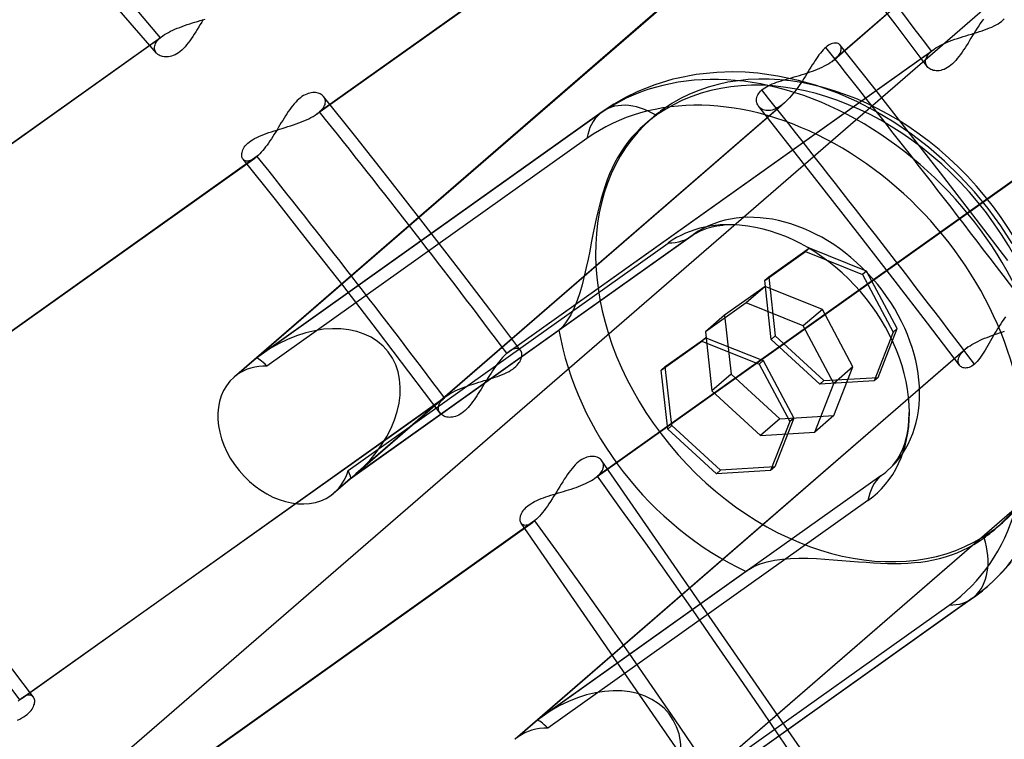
# Model space of a CAD drawing. Header units: millimetres. Extents: x -163 to 160, y -206 to 203.
# Tile 78 of 97: x 81 to 93, y 59 to 68. Entities that reach past the tile are written whole.
import ezdxf

# ---------------------------------------------------------------- set-up
doc = ezdxf.new("R2010")
doc.units = ezdxf.units.MM
doc.layers.add('MAIN-1', color=7, linetype='Continuous')
doc.layers.add('MAIN-2', color=7, linetype='Continuous')

msp = doc.modelspace()

# ---------------------------------------------------------------- linework, layer by layer
at = {"layer": 'MAIN-1'}
for p, q in [((90.726, 67.963), (90.725, 67.963)), ((90.726, 67.962), (90.726, 67.963)), ((90.727, 67.962), (90.726, 67.962)), ((90.726, 67.962), (90.726, 67.962)), ((90.727, 67.961), (90.727, 67.962)), ((90.727, 67.961), (90.727, 67.961)), ((88.497, 63.916), (89.003, 64.276)), ((88.547, 63.96), (89.053, 64.32)), ((89.053, 64.32), (89.003, 64.276)), ((89.003, 64.276), (89.715, 63.991)), ((89.053, 64.32), (89.765, 64.034)), ((89.765, 64.034), (89.715, 63.991)), ((89.765, 64.034), (90.146, 63.318)), ((88.547, 63.96), (88.497, 63.916)), ((88.577, 63.182), (88.497, 63.916)), ((89.715, 63.991), (90.096, 63.275)), ((90.146, 63.318), (89.909, 62.711)), ((90.146, 63.318), (90.096, 63.275)), ((89.183, 62.626), (88.577, 63.182)), ((90.096, 63.275), (89.859, 62.667)), ((89.859, 62.667), (89.183, 62.626)), ((89.909, 62.711), (89.859, 62.667))]:
    msp.add_line(p, q, dxfattribs=at)
for centre, major_axis, start_param, end_param in [((-0.5, -0.433), (86.414, -99.783), 0.713724, 3.388402), ((-2.5, -2.165), (-83.796, 96.759), -2.427868, -0.857072), ((-27, -23.383), (-83.796, 96.759), -3.141592, -0.857072), ((-27, -23.383), (83.141, -96.003), 0, 2.284521)]:
    msp.add_ellipse(centre, major_axis=major_axis, ratio=0.75, start_param=start_param, end_param=end_param, dxfattribs=at)
at = {"layer": 'MAIN-2'}
for p, q in [((90.623, 67.761), (96.388, 72.754)), ((96.431, 72.788), (90.661, 67.791)), ((74.896, 53.158), (97.367, 72.619)), ((82.208, 67.865), (79.175, 71.38)), ((89.53, 70.895), (84.24, 67.132)), ((84.207, 67.106), (89.5, 70.871)), ((88.781, 68.683), (83.175, 63.828)), ((88.823, 68.715), (83.453, 64.066)), ((91.421, 68.211), (91.029, 68.723)), ((82.498, 68.185), (82.528, 68.197)), ((82.528, 68.197), (82.56, 68.208)), ((82.56, 68.208), (82.592, 68.219)), ((82.592, 68.219), (82.624, 68.229)), ((82.624, 68.229), (82.656, 68.24)), ((82.656, 68.24), (82.688, 68.25)), ((82.688, 68.25), (82.721, 68.26)), ((82.735, 68.19), (82.717, 68.16)), ((82.721, 68.26), (82.753, 68.27)), ((82.753, 68.22), (82.735, 68.19)), ((82.753, 68.27), (82.785, 68.28)), ((82.772, 68.251), (82.753, 68.22)), ((82.791, 68.282), (82.772, 68.251)), ((82.785, 68.28), (82.816, 68.289)), ((91.809, 67.696), (91.421, 68.211)), ((92.45, 68.204), (92.43, 68.174)), ((92.469, 68.233), (92.45, 68.204)), ((92.488, 68.261), (92.469, 68.233)), ((92.508, 68.288), (92.488, 68.261)), ((92.585, 68.177), (92.614, 68.189)), ((92.614, 68.189), (92.641, 68.202)), ((92.641, 68.202), (92.667, 68.216)), ((92.667, 68.216), (92.691, 68.23)), ((92.691, 68.23), (92.713, 68.245)), ((92.713, 68.245), (92.734, 68.26)), ((92.734, 68.26), (92.752, 68.276)), ((92.752, 68.276), (92.768, 68.292)), ((76.993, 64.312), (82.29, 68.08)), ((82.268, 68.063), (82.273, 68.068)), ((82.273, 68.068), (82.279, 68.072)), ((82.279, 68.072), (82.284, 68.076)), ((82.284, 68.076), (82.29, 68.081)), ((82.29, 68.081), (82.311, 68.095)), ((82.311, 68.095), (82.334, 68.109)), ((82.334, 68.109), (82.358, 68.122)), ((82.358, 68.122), (82.384, 68.136)), ((82.384, 68.136), (82.411, 68.149)), ((82.411, 68.149), (82.439, 68.161)), ((82.439, 68.161), (82.468, 68.173)), ((82.468, 68.173), (82.498, 68.185)), ((82.661, 68.072), (82.643, 68.044)), ((82.68, 68.101), (82.661, 68.072)), ((82.698, 68.13), (82.68, 68.101)), ((82.717, 68.16), (82.698, 68.13)), ((92.222, 68.059), (92.256, 68.07)), ((92.256, 68.07), (92.291, 68.08)), ((92.291, 68.08), (92.325, 68.091)), ((92.325, 68.091), (92.36, 68.101)), ((92.373, 68.082), (92.354, 68.051)), ((92.36, 68.101), (92.393, 68.111)), ((92.392, 68.113), (92.373, 68.082)), ((92.411, 68.143), (92.392, 68.113)), ((92.393, 68.111), (92.427, 68.122)), ((92.43, 68.174), (92.411, 68.143)), ((92.427, 68.122), (92.46, 68.132)), ((92.46, 68.132), (92.492, 68.143)), ((92.492, 68.143), (92.524, 68.154)), ((92.524, 68.154), (92.555, 68.165)), ((92.555, 68.165), (92.585, 68.177)), ((76.963, 64.289), (82.257, 68.055)), ((82.184, 67.937), (82.187, 67.953)), ((82.187, 67.953), (82.192, 67.969)), ((82.192, 67.969), (82.199, 67.986)), ((82.199, 67.986), (82.21, 68.003)), ((82.21, 68.003), (82.223, 68.02)), ((82.223, 68.02), (82.239, 68.037)), ((82.239, 68.037), (82.257, 68.055)), ((82.257, 68.055), (82.262, 68.059)), ((82.262, 68.059), (82.268, 68.063)), ((82.565, 67.944), (82.545, 67.922)), ((82.585, 67.967), (82.565, 67.944)), ((82.605, 67.992), (82.585, 67.967)), ((82.624, 68.018), (82.605, 67.992)), ((82.643, 68.044), (82.624, 68.018)), ((90.563, 67.951), (90.545, 67.936)), ((90.58, 67.963), (90.563, 67.951)), ((90.598, 67.973), (90.58, 67.963)), ((90.614, 67.98), (90.598, 67.973)), ((90.631, 67.986), (90.614, 67.98)), ((90.646, 67.989), (90.631, 67.986)), ((90.661, 67.99), (90.646, 67.989)), ((90.674, 67.99), (90.661, 67.99)), ((90.687, 67.987), (90.674, 67.99)), ((90.699, 67.983), (90.687, 67.987)), ((90.709, 67.978), (90.699, 67.983)), ((90.718, 67.971), (90.709, 67.978)), ((90.725, 67.963), (90.718, 67.971)), ((91.127, 67.455), (90.725, 67.963)), ((90.733, 67.952), (90.727, 67.961)), ((90.736, 67.941), (90.733, 67.952)), ((90.739, 67.93), (90.736, 67.941)), ((91.918, 67.929), (91.943, 67.944)), ((91.943, 67.944), (91.969, 67.958)), ((91.969, 67.958), (91.997, 67.972)), ((91.997, 67.972), (92.026, 67.986)), ((92.026, 67.986), (92.056, 67.999)), ((92.056, 67.999), (92.088, 68.012)), ((92.088, 68.012), (92.12, 68.024)), ((92.12, 68.024), (92.153, 68.036)), ((92.153, 68.036), (92.187, 68.048)), ((92.187, 68.048), (92.222, 68.059)), ((92.299, 67.96), (92.28, 67.931)), ((92.317, 67.99), (92.299, 67.96)), ((92.336, 68.02), (92.317, 67.99)), ((92.354, 68.051), (92.336, 68.02)), ((82.184, 67.921), (82.184, 67.937)), ((82.187, 67.906), (82.184, 67.921)), ((82.191, 67.892), (82.187, 67.906)), ((82.198, 67.879), (82.191, 67.892)), ((82.207, 67.867), (82.198, 67.879)), ((82.217, 67.856), (82.207, 67.867)), ((82.228, 67.847), (82.217, 67.856)), ((82.241, 67.839), (82.228, 67.847)), ((82.255, 67.831), (82.241, 67.839)), ((82.27, 67.825), (82.255, 67.831)), ((82.286, 67.821), (82.27, 67.825)), ((82.303, 67.818), (82.286, 67.821)), ((82.378, 67.821), (82.358, 67.817)), ((82.398, 67.826), (82.378, 67.821)), ((82.419, 67.834), (82.398, 67.826)), ((82.44, 67.843), (82.419, 67.834)), ((82.461, 67.855), (82.44, 67.843)), ((82.482, 67.869), (82.461, 67.855)), ((82.503, 67.884), (82.482, 67.869)), ((82.524, 67.902), (82.503, 67.884)), ((82.545, 67.922), (82.524, 67.902)), ((86.573, 64.125), (91.863, 67.888)), ((86.603, 64.149), (91.896, 67.914)), ((90.445, 67.82), (90.428, 67.796)), ((90.461, 67.843), (90.445, 67.82)), ((90.478, 67.865), (90.461, 67.843)), ((90.495, 67.885), (90.478, 67.865)), ((90.511, 67.904), (90.495, 67.885)), ((90.528, 67.921), (90.511, 67.904)), ((90.545, 67.936), (90.528, 67.921)), ((90.678, 67.806), (90.692, 67.821)), ((90.692, 67.821), (90.705, 67.836)), ((90.705, 67.836), (90.715, 67.851)), ((90.715, 67.851), (90.724, 67.865)), ((90.724, 67.865), (90.731, 67.879)), ((90.731, 67.879), (90.735, 67.893)), ((90.735, 67.893), (90.738, 67.906)), ((90.738, 67.906), (90.739, 67.919)), ((90.739, 67.919), (90.739, 67.93)), ((91.797, 67.803), (91.805, 67.819)), ((91.805, 67.819), (91.816, 67.837)), ((91.816, 67.837), (91.829, 67.854)), ((91.829, 67.854), (91.844, 67.871)), ((91.844, 67.871), (91.863, 67.888)), ((91.863, 67.888), (91.868, 67.892)), ((91.868, 67.892), (91.873, 67.897)), ((91.873, 67.897), (91.879, 67.901)), ((91.879, 67.901), (91.884, 67.905)), ((91.884, 67.905), (91.89, 67.909)), ((91.89, 67.909), (91.896, 67.914)), ((91.896, 67.914), (91.918, 67.929)), ((92.204, 67.822), (92.184, 67.797)), ((92.223, 67.848), (92.204, 67.822)), ((92.243, 67.875), (92.223, 67.848)), ((92.261, 67.903), (92.243, 67.875)), ((92.28, 67.931), (92.261, 67.903)), ((82.32, 67.816), (82.303, 67.818)), ((82.339, 67.816), (82.32, 67.816)), ((82.358, 67.817), (82.339, 67.816)), ((90.378, 67.718), (90.361, 67.691)), ((90.395, 67.745), (90.378, 67.718)), ((90.412, 67.771), (90.395, 67.745)), ((90.428, 67.796), (90.412, 67.771)), ((90.501, 67.691), (90.528, 67.704)), ((90.528, 67.704), (90.554, 67.718)), ((90.554, 67.718), (90.579, 67.732)), ((90.579, 67.732), (90.602, 67.747)), ((90.602, 67.747), (90.623, 67.761)), ((90.623, 67.761), (90.63, 67.766)), ((90.63, 67.766), (90.636, 67.771)), ((90.636, 67.771), (90.643, 67.776)), ((90.643, 67.776), (90.649, 67.781)), ((90.649, 67.781), (90.655, 67.786)), ((90.655, 67.786), (90.661, 67.791)), ((90.661, 67.791), (90.678, 67.806)), ((91.788, 67.77), (91.791, 67.786)), ((91.788, 67.754), (91.788, 67.77)), ((91.79, 67.739), (91.788, 67.754)), ((91.794, 67.724), (91.79, 67.739)), ((91.791, 67.786), (91.797, 67.803)), ((91.8, 67.71), (91.794, 67.724)), ((91.808, 67.698), (91.8, 67.71)), ((91.818, 67.687), (91.808, 67.698)), ((92.081, 67.697), (92.06, 67.683)), ((92.102, 67.713), (92.081, 67.697)), ((92.123, 67.732), (92.102, 67.713)), ((92.144, 67.752), (92.123, 67.732)), ((92.164, 67.774), (92.144, 67.752)), ((92.184, 67.797), (92.164, 67.774)), ((88.932, 67.597), (88.686, 67.55)), ((89.188, 67.624), (88.932, 67.597)), ((89.383, 67.63), (89.188, 67.624)), ((89.54, 67.626), (89.383, 67.63)), ((89.698, 67.614), (89.54, 67.626)), ((89.949, 67.579), (89.698, 67.614)), ((90.204, 67.525), (89.949, 67.579)), ((90.152, 67.568), (90.185, 67.578)), ((90.185, 67.578), (90.219, 67.587)), ((90.219, 67.587), (90.252, 67.598)), ((90.252, 67.598), (90.285, 67.608)), ((90.291, 67.576), (90.273, 67.547)), ((90.285, 67.608), (90.317, 67.619)), ((90.309, 67.605), (90.291, 67.576)), ((90.326, 67.634), (90.309, 67.605)), ((90.317, 67.619), (90.35, 67.63)), ((90.344, 67.663), (90.326, 67.634)), ((90.361, 67.691), (90.344, 67.663)), ((90.35, 67.63), (90.381, 67.641)), ((90.381, 67.641), (90.413, 67.653)), ((90.413, 67.653), (90.443, 67.665)), ((90.443, 67.665), (90.472, 67.678)), ((90.472, 67.678), (90.501, 67.691)), ((91.829, 67.677), (91.818, 67.687)), ((91.841, 67.668), (91.829, 67.677)), ((91.854, 67.66), (91.841, 67.668)), ((91.869, 67.654), (91.854, 67.66)), ((91.885, 67.649), (91.869, 67.654)), ((91.902, 67.646), (91.885, 67.649)), ((91.92, 67.644), (91.902, 67.646)), ((91.938, 67.643), (91.92, 67.644)), ((91.957, 67.645), (91.938, 67.643)), ((91.977, 67.648), (91.957, 67.645)), ((91.997, 67.654), (91.977, 67.648)), ((92.018, 67.661), (91.997, 67.654)), ((92.039, 67.671), (92.018, 67.661)), ((92.06, 67.683), (92.039, 67.671)), ((88.417, 67.471), (88.204, 67.386)), ((88.641, 67.538), (88.417, 67.471)), ((88.686, 67.55), (88.641, 67.538)), ((89.806, 67.446), (89.829, 67.458)), ((89.829, 67.458), (89.853, 67.469)), ((89.853, 67.469), (89.879, 67.48)), ((89.879, 67.48), (89.905, 67.491)), ((89.905, 67.491), (89.933, 67.501)), ((89.933, 67.501), (89.962, 67.511)), ((89.962, 67.511), (89.992, 67.521)), ((89.992, 67.521), (90.023, 67.53)), ((90.023, 67.53), (90.055, 67.539)), ((90.055, 67.539), (90.087, 67.549)), ((90.087, 67.549), (90.119, 67.558)), ((90.119, 67.558), (90.152, 67.568)), ((90.216, 67.462), (90.197, 67.434)), ((90.417, 67.465), (90.204, 67.525)), ((90.235, 67.49), (90.216, 67.462)), ((90.254, 67.519), (90.235, 67.49)), ((90.273, 67.547), (90.254, 67.519)), ((90.696, 67.365), (90.417, 67.465)), ((91.528, 66.945), (91.127, 67.455)), ((84.04, 67.335), (84.021, 67.322)), ((84.06, 67.345), (84.04, 67.335)), ((84.08, 67.354), (84.06, 67.345)), ((84.099, 67.362), (84.08, 67.354)), ((84.118, 67.367), (84.099, 67.362)), ((84.137, 67.37), (84.118, 67.367)), ((84.155, 67.372), (84.137, 67.37)), ((84.173, 67.373), (84.155, 67.372)), ((84.189, 67.372), (84.173, 67.373)), ((84.205, 67.369), (84.189, 67.372)), ((84.221, 67.365), (84.205, 67.369)), ((84.235, 67.361), (84.221, 67.365)), ((84.249, 67.355), (84.235, 67.361)), ((84.261, 67.348), (84.249, 67.355)), ((84.273, 67.34), (84.261, 67.348)), ((84.283, 67.331), (84.273, 67.34)), ((84.292, 67.321), (84.283, 67.331)), ((88.204, 67.386), (88.052, 67.312)), ((89.691, 67.326), (89.698, 67.343)), ((89.698, 67.343), (89.707, 67.359)), ((89.707, 67.359), (89.719, 67.375)), ((89.719, 67.375), (89.732, 67.391)), ((89.732, 67.391), (89.748, 67.406)), ((89.748, 67.406), (89.766, 67.42)), ((89.766, 67.42), (89.785, 67.433)), ((89.785, 67.433), (89.806, 67.446)), ((90.116, 67.331), (90.095, 67.307)), ((90.136, 67.355), (90.116, 67.331)), ((90.157, 67.381), (90.136, 67.355)), ((90.177, 67.407), (90.157, 67.381)), ((90.197, 67.434), (90.177, 67.407)), ((90.933, 67.26), (90.696, 67.365)), ((83.905, 67.209), (83.887, 67.186)), ((83.924, 67.232), (83.905, 67.209)), ((83.943, 67.253), (83.924, 67.232)), ((83.962, 67.273), (83.943, 67.253)), ((83.981, 67.291), (83.962, 67.273)), ((84.001, 67.307), (83.981, 67.291)), ((84.021, 67.322), (84.001, 67.307)), ((84.691, 66.821), (84.29, 67.323)), ((84.3, 67.309), (84.292, 67.321)), ((84.295, 67.195), (84.303, 67.211)), ((84.306, 67.297), (84.3, 67.309)), ((84.303, 67.211), (84.309, 67.226)), ((84.311, 67.284), (84.306, 67.297)), ((84.309, 67.226), (84.312, 67.241)), ((84.313, 67.27), (84.311, 67.284)), ((84.312, 67.241), (84.314, 67.256)), ((84.314, 67.256), (84.313, 67.27)), ((84.62, 62.562), (89.988, 67.211)), ((90.031, 67.245), (84.694, 62.623)), ((87.904, 67.227), (87.762, 67.133)), ((88.052, 67.312), (87.904, 67.227)), ((89.683, 67.277), (89.684, 67.293)), ((89.684, 67.262), (89.683, 67.277)), ((89.684, 67.293), (89.686, 67.31)), ((89.687, 67.247), (89.684, 67.262)), ((89.686, 67.31), (89.691, 67.326)), ((89.692, 67.233), (89.687, 67.247)), ((89.698, 67.219), (89.692, 67.233)), ((89.705, 67.206), (89.698, 67.219)), ((89.714, 67.194), (89.705, 67.206)), ((89.988, 67.211), (89.965, 67.196)), ((89.995, 67.216), (89.988, 67.211)), ((90.002, 67.222), (89.995, 67.216)), ((90.01, 67.227), (90.002, 67.222)), ((90.017, 67.233), (90.01, 67.227)), ((90.024, 67.239), (90.017, 67.233)), ((90.031, 67.245), (90.024, 67.239)), ((90.053, 67.265), (90.031, 67.245)), ((90.074, 67.285), (90.053, 67.265)), ((90.095, 67.307), (90.074, 67.285)), ((91.168, 67.139), (90.933, 67.26)), ((87.731, 67.108), (83.453, 64.066)), ((87.762, 67.133), (83.521, 64.116)), ((83.834, 67.109), (83.816, 67.082)), ((83.851, 67.135), (83.834, 67.109)), ((83.869, 67.161), (83.851, 67.135)), ((83.887, 67.186), (83.869, 67.161)), ((84.16, 67.076), (84.184, 67.091)), ((84.184, 67.091), (84.207, 67.106)), ((84.207, 67.106), (84.213, 67.11)), ((84.213, 67.11), (84.219, 67.115)), ((84.219, 67.115), (84.224, 67.119)), ((84.224, 67.119), (84.23, 67.123)), ((84.23, 67.123), (84.235, 67.128)), ((84.235, 67.128), (84.24, 67.132)), ((84.24, 67.132), (84.257, 67.148)), ((84.257, 67.148), (84.272, 67.164)), ((84.272, 67.164), (84.285, 67.179)), ((84.285, 67.179), (84.295, 67.195)), ((88.435, 67.09), (88.41, 67.072)), ((88.522, 67.165), (88.435, 67.09)), ((90.12, 66.681), (89.711, 67.198)), ((89.725, 67.183), (89.714, 67.194)), ((89.737, 67.174), (89.725, 67.183)), ((89.75, 67.165), (89.737, 67.174)), ((89.765, 67.158), (89.75, 67.165)), ((89.781, 67.153), (89.765, 67.158)), ((89.798, 67.15), (89.781, 67.153)), ((89.816, 67.148), (89.798, 67.15)), ((89.835, 67.148), (89.816, 67.148)), ((89.855, 67.151), (89.835, 67.148)), ((89.876, 67.155), (89.855, 67.151)), ((89.897, 67.162), (89.876, 67.155)), ((89.92, 67.171), (89.897, 67.162)), ((89.942, 67.182), (89.92, 67.171)), ((89.965, 67.196), (89.942, 67.182)), ((91.393, 67.005), (91.168, 67.139)), ((83.746, 66.969), (83.729, 66.94)), ((83.764, 66.998), (83.746, 66.969)), ((83.781, 67.026), (83.764, 66.998)), ((83.799, 67.054), (83.781, 67.026)), ((83.816, 67.082), (83.799, 67.054)), ((83.846, 66.949), (83.88, 66.96)), ((83.88, 66.96), (83.915, 66.971)), ((83.915, 66.971), (83.949, 66.983)), ((83.949, 66.983), (83.982, 66.995)), ((83.982, 66.995), (84.014, 67.007)), ((84.014, 67.007), (84.046, 67.02)), ((84.046, 67.02), (84.076, 67.033)), ((84.076, 67.033), (84.105, 67.047)), ((84.105, 67.047), (84.133, 67.061)), ((84.133, 67.061), (84.16, 67.076)), ((88.292, 66.977), (88.235, 66.925)), ((88.315, 66.997), (88.292, 66.977)), ((88.382, 67.055), (88.297, 66.981)), ((88.338, 67.016), (88.315, 66.997)), ((88.362, 67.035), (88.338, 67.016)), ((88.386, 67.053), (88.362, 67.035)), ((88.41, 67.072), (88.386, 67.053)), ((91.613, 66.855), (91.393, 67.005)), ((83.486, 66.827), (83.515, 66.84)), ((83.515, 66.84), (83.545, 66.852)), ((83.545, 66.852), (83.576, 66.863)), ((83.576, 66.863), (83.607, 66.874)), ((83.607, 66.874), (83.64, 66.885)), ((83.64, 66.885), (83.673, 66.895)), ((83.676, 66.853), (83.658, 66.825)), ((83.673, 66.895), (83.707, 66.906)), ((83.694, 66.882), (83.676, 66.853)), ((83.711, 66.91), (83.694, 66.882)), ((83.707, 66.906), (83.741, 66.917)), ((83.729, 66.94), (83.711, 66.91)), ((83.741, 66.917), (83.776, 66.927)), ((83.776, 66.927), (83.811, 66.938)), ((83.811, 66.938), (83.846, 66.949)), ((88.182, 66.872), (88.131, 66.816)), ((88.235, 66.925), (88.182, 66.872)), ((91.974, 66.372), (91.528, 66.945)), ((91.823, 66.694), (91.613, 66.855)), ((83.315, 66.708), (83.33, 66.725)), ((83.33, 66.725), (83.346, 66.741)), ((83.346, 66.741), (83.365, 66.756)), ((83.365, 66.756), (83.385, 66.772)), ((83.385, 66.772), (83.407, 66.786)), ((83.407, 66.786), (83.432, 66.801)), ((83.432, 66.801), (83.458, 66.814)), ((83.458, 66.814), (83.486, 66.827)), ((83.586, 66.719), (83.568, 66.695)), ((87.571, 66.801), (83.585, 63.966)), ((83.604, 66.744), (83.586, 66.719)), ((83.622, 66.771), (83.604, 66.744)), ((83.64, 66.797), (83.622, 66.771)), ((83.658, 66.825), (83.64, 66.797)), ((85.09, 66.317), (84.691, 66.821)), ((88.082, 66.757), (88.037, 66.697)), ((88.131, 66.816), (88.082, 66.757)), ((83.271, 66.599), (83.272, 66.614)), ((83.272, 66.586), (83.271, 66.599)), ((83.272, 66.614), (83.275, 66.628)), ((83.275, 66.628), (83.279, 66.644)), ((83.279, 66.644), (83.285, 66.659)), ((83.285, 66.659), (83.293, 66.675)), ((83.293, 66.675), (83.303, 66.692)), ((83.303, 66.692), (83.315, 66.708)), ((83.479, 66.594), (83.462, 66.579)), ((83.497, 66.611), (83.479, 66.594)), ((83.514, 66.63), (83.497, 66.611)), ((83.532, 66.65), (83.514, 66.63)), ((83.55, 66.672), (83.532, 66.65)), ((83.568, 66.695), (83.55, 66.672)), ((87.995, 66.634), (87.955, 66.569)), ((88.037, 66.697), (87.995, 66.634)), ((90.527, 66.162), (90.12, 66.681)), ((92.024, 66.519), (91.823, 66.694)), ((78.139, 62.79), (83.433, 66.555)), ((83.462, 66.579), (78.172, 62.816)), ((83.274, 66.573), (83.272, 66.586)), ((83.277, 66.562), (83.274, 66.573)), ((83.282, 66.551), (83.277, 66.562)), ((83.288, 66.542), (83.282, 66.551)), ((83.691, 66.039), (83.287, 66.543)), ((83.297, 66.533), (83.288, 66.542)), ((83.307, 66.526), (83.297, 66.533)), ((83.318, 66.521), (83.307, 66.526)), ((83.331, 66.519), (83.318, 66.521)), ((83.346, 66.519), (83.331, 66.519)), ((83.361, 66.521), (83.346, 66.519)), ((83.378, 66.525), (83.361, 66.521)), ((83.395, 66.533), (83.378, 66.525)), ((83.413, 66.543), (83.395, 66.533)), ((83.433, 66.555), (83.413, 66.543)), ((83.437, 66.559), (83.433, 66.555)), ((83.442, 66.562), (83.437, 66.559)), ((83.447, 66.566), (83.442, 66.562)), ((83.452, 66.57), (83.447, 66.566)), ((83.457, 66.574), (83.452, 66.57)), ((83.462, 66.579), (83.457, 66.574)), ((87.919, 66.502), (87.884, 66.433)), ((87.955, 66.569), (87.919, 66.502)), ((92.216, 66.333), (92.024, 66.519)), ((92.995, 66.36), (87.702, 62.595)), ((87.853, 66.361), (87.823, 66.287)), ((87.884, 66.433), (87.853, 66.361)), ((92.418, 65.798), (91.974, 66.372)), ((85.532, 65.75), (85.09, 66.317)), ((87.669, 62.569), (92.965, 66.337)), ((87.823, 66.287), (87.796, 66.211)), ((92.397, 66.137), (92.216, 66.333)), ((87.771, 66.133), (87.748, 66.053)), ((87.796, 66.211), (87.771, 66.133)), ((90.97, 65.593), (90.527, 66.162)), ((92.566, 65.93), (92.397, 66.137)), ((84.091, 65.532), (83.691, 66.039)), ((87.748, 66.053), (87.726, 65.972)), ((87.705, 65.888), (87.685, 65.799)), ((87.726, 65.972), (87.705, 65.888)), ((92.724, 65.715), (92.566, 65.93)), ((85.971, 65.181), (85.532, 65.75)), ((87.685, 65.799), (87.665, 65.704)), ((92.812, 65.283), (92.418, 65.798)), ((87.665, 65.704), (87.645, 65.605)), ((88.925, 65.618), (88.895, 65.6)), ((88.979, 65.645), (88.925, 65.618)), ((89.021, 65.663), (88.979, 65.645)), ((89.066, 65.679), (89.021, 65.663)), ((89.115, 65.693), (89.066, 65.679)), ((89.187, 65.709), (89.115, 65.693)), ((89.265, 65.719), (89.187, 65.709)), ((89.279, 65.721), (89.265, 65.719)), ((89.37, 65.725), (89.279, 65.721)), ((89.47, 65.721), (89.37, 65.725)), ((89.575, 65.71), (89.47, 65.721)), ((92.869, 65.491), (92.724, 65.715)), ((84.529, 64.972), (84.091, 65.532)), ((84.595, 62.664), (88.581, 65.499)), ((88.866, 65.58), (84.626, 62.564)), ((87.222, 64.413), (88.897, 65.605)), ((87.625, 65.502), (87.605, 65.399)), ((87.645, 65.605), (87.625, 65.502)), ((88.895, 65.6), (88.866, 65.58)), ((91.411, 65.023), (90.97, 65.593)), ((87.605, 65.399), (87.584, 65.297)), ((89.785, 65.032), (90.292, 65.392)), ((90.342, 65.435), (89.835, 65.075)), ((90.342, 65.435), (90.292, 65.392)), ((90.292, 65.392), (91.003, 65.106)), ((91.053, 65.15), (90.342, 65.435)), ((87.584, 65.297), (87.563, 65.195)), ((86.36, 64.671), (85.971, 65.181)), ((87.563, 65.195), (87.538, 65.086)), ((91.053, 65.15), (91.003, 65.106)), ((91.434, 64.434), (91.053, 65.15)), ((87.538, 65.086), (87.51, 64.979)), ((89.835, 65.075), (89.785, 65.032)), ((89.866, 64.297), (89.785, 65.032)), ((89.835, 65.075), (89.916, 64.341)), ((91.003, 65.106), (91.384, 64.39)), ((91.813, 64.5), (91.411, 65.023)), ((84.963, 64.409), (84.529, 64.972)), ((87.481, 64.88), (87.448, 64.784)), ((87.51, 64.979), (87.481, 64.88)), ((89.792, 64.959), (89.285, 64.599)), ((89.792, 64.959), (89.553, 64.753)), ((90.503, 64.673), (89.792, 64.959)), ((87.448, 64.784), (87.41, 64.691)), ((89.553, 64.753), (89.047, 64.393)), ((90.265, 64.467), (89.553, 64.753)), ((86.746, 64.158), (86.36, 64.671)), ((87.41, 64.691), (87.368, 64.605)), ((90.503, 64.673), (90.265, 64.467)), ((90.884, 63.957), (90.503, 64.673)), ((87.322, 64.529), (87.273, 64.465)), ((87.368, 64.605), (87.322, 64.529)), ((89.285, 64.599), (89.047, 64.393)), ((89.285, 64.599), (89.366, 63.864)), ((92.744, 64.522), (92.724, 64.492)), ((92.765, 64.551), (92.744, 64.522)), ((92.785, 64.579), (92.765, 64.551)), ((84.62, 62.562), (87.222, 64.413)), ((85.354, 63.895), (84.963, 64.409)), ((87.273, 64.465), (87.222, 64.413)), ((89.047, 64.393), (89.127, 63.658)), ((90.646, 63.751), (90.265, 64.467)), ((91.384, 64.39), (91.147, 63.783)), ((91.197, 63.826), (91.434, 64.434)), ((91.434, 64.434), (91.384, 64.39)), ((92.212, 63.976), (91.813, 64.5)), ((92.667, 64.401), (92.649, 64.37)), ((92.686, 64.432), (92.667, 64.401)), ((92.705, 64.462), (92.686, 64.432)), ((92.724, 64.492), (92.705, 64.462)), ((92.708, 64.379), (92.739, 64.39)), ((92.739, 64.39), (92.77, 64.4)), ((89.916, 64.341), (89.866, 64.297)), ((90.472, 63.742), (89.866, 64.297)), ((89.916, 64.341), (90.522, 63.785)), ((92.414, 64.261), (92.44, 64.274)), ((92.44, 64.274), (92.467, 64.287)), ((92.467, 64.287), (92.495, 64.3)), ((92.495, 64.3), (92.524, 64.312)), ((92.524, 64.312), (92.554, 64.324)), ((92.554, 64.324), (92.584, 64.336)), ((92.597, 64.28), (92.581, 64.251)), ((92.584, 64.336), (92.614, 64.347)), ((92.614, 64.31), (92.597, 64.28)), ((92.614, 64.347), (92.645, 64.358)), ((92.632, 64.34), (92.614, 64.31)), ((92.649, 64.37), (92.632, 64.34)), ((92.645, 64.358), (92.676, 64.369)), ((92.676, 64.369), (92.708, 64.379)), ((86.593, 64.141), (86.588, 64.138)), ((86.598, 64.145), (86.593, 64.141)), ((86.603, 64.149), (86.598, 64.145)), ((86.622, 64.161), (86.603, 64.149)), ((86.64, 64.171), (86.622, 64.161)), ((86.658, 64.178), (86.64, 64.171)), ((86.674, 64.183), (86.658, 64.178)), ((86.689, 64.185), (86.674, 64.183)), ((92.282, 64.174), (86.675, 59.318)), ((86.703, 64.184), (86.689, 64.185)), ((86.715, 64.181), (86.703, 64.184)), ((86.726, 64.176), (86.715, 64.181)), ((86.736, 64.169), (86.726, 64.176)), ((86.744, 64.16), (86.736, 64.169)), ((86.75, 64.151), (86.744, 64.16)), ((86.755, 64.14), (86.75, 64.151)), ((86.758, 64.128), (86.755, 64.14)), ((92.321, 64.205), (86.953, 59.556)), ((92.233, 64.123), (92.247, 64.14)), ((92.247, 64.14), (92.264, 64.157)), ((92.264, 64.157), (92.282, 64.174)), ((92.282, 64.174), (92.288, 64.179)), ((92.288, 64.179), (92.294, 64.184)), ((92.294, 64.184), (92.301, 64.189)), ((92.301, 64.189), (92.307, 64.194)), ((92.307, 64.194), (92.314, 64.2)), ((92.314, 64.2), (92.321, 64.205)), ((92.321, 64.205), (92.342, 64.219)), ((92.342, 64.219), (92.365, 64.233)), ((92.365, 64.233), (92.389, 64.247)), ((92.389, 64.247), (92.414, 64.261)), ((92.515, 64.139), (92.498, 64.114)), ((92.531, 64.166), (92.515, 64.139)), ((92.548, 64.194), (92.531, 64.166)), ((92.564, 64.222), (92.548, 64.194)), ((92.581, 64.251), (92.564, 64.222)), ((83.453, 64.066), (83.215, 63.859)), ((86.485, 64.032), (86.467, 64.008)), ((86.503, 64.053), (86.485, 64.032)), ((86.521, 64.074), (86.503, 64.053)), ((86.539, 64.092), (86.521, 64.074)), ((86.556, 64.11), (86.539, 64.092)), ((86.573, 64.125), (86.556, 64.11)), ((86.578, 64.13), (86.573, 64.125)), ((86.583, 64.134), (86.578, 64.13)), ((86.588, 64.138), (86.583, 64.134)), ((86.727, 64.009), (86.737, 64.025)), ((86.737, 64.025), (86.745, 64.041)), ((86.745, 64.041), (86.751, 64.057)), ((86.751, 64.057), (86.756, 64.073)), ((86.756, 64.073), (86.759, 64.088)), ((86.76, 64.116), (86.758, 64.128)), ((86.759, 64.088), (86.76, 64.102)), ((86.76, 64.102), (86.76, 64.116)), ((92.195, 64.029), (92.196, 64.043)), ((92.196, 64.015), (92.195, 64.029)), ((92.196, 64.043), (92.199, 64.058)), ((92.199, 64.058), (92.204, 64.074)), ((92.204, 64.074), (92.212, 64.09)), ((92.212, 64.09), (92.221, 64.106)), ((92.221, 64.106), (92.233, 64.123)), ((92.431, 64.025), (92.414, 64.008)), ((92.448, 64.045), (92.431, 64.025)), ((92.465, 64.066), (92.448, 64.045)), ((92.482, 64.089), (92.465, 64.066)), ((92.498, 64.114), (92.482, 64.089)), ((85.742, 63.38), (85.354, 63.895)), ((86.394, 63.906), (86.376, 63.878)), ((86.412, 63.933), (86.394, 63.906)), ((86.43, 63.959), (86.412, 63.933)), ((86.449, 63.984), (86.43, 63.959)), ((86.467, 64.008), (86.449, 63.984)), ((86.574, 63.886), (86.6, 63.9)), ((86.6, 63.9), (86.624, 63.914)), ((86.624, 63.914), (86.646, 63.929)), ((86.646, 63.929), (86.666, 63.944)), ((86.666, 63.944), (86.684, 63.96)), ((86.684, 63.96), (86.701, 63.976)), ((86.701, 63.976), (86.715, 63.993)), ((86.715, 63.993), (86.727, 64.009)), ((88.627, 63.225), (88.547, 63.96)), ((90.884, 63.957), (90.646, 63.751)), ((90.647, 63.35), (90.884, 63.957)), ((92.198, 64.002), (92.196, 64.015)), ((92.203, 63.99), (92.198, 64.002)), ((92.209, 63.98), (92.203, 63.99)), ((92.216, 63.97), (92.209, 63.98)), ((92.225, 63.962), (92.216, 63.97)), ((92.235, 63.955), (92.225, 63.962)), ((92.246, 63.949), (92.235, 63.955)), ((92.258, 63.945), (92.246, 63.949)), ((92.271, 63.943), (92.258, 63.945)), ((92.285, 63.942), (92.271, 63.943)), ((92.299, 63.943), (92.285, 63.942)), ((92.314, 63.946), (92.299, 63.943)), ((92.33, 63.95), (92.314, 63.946)), ((92.346, 63.957), (92.33, 63.95)), ((92.363, 63.967), (92.346, 63.957)), ((92.38, 63.978), (92.363, 63.967)), ((92.398, 63.992), (92.38, 63.978)), ((92.414, 64.008), (92.398, 63.992)), ((86.223, 63.764), (86.258, 63.775)), ((86.258, 63.775), (86.292, 63.785)), ((86.292, 63.785), (86.326, 63.795)), ((86.322, 63.793), (86.305, 63.764)), ((86.34, 63.822), (86.322, 63.793)), ((86.326, 63.795), (86.359, 63.806)), ((86.358, 63.85), (86.34, 63.822)), ((86.376, 63.878), (86.358, 63.85)), ((86.359, 63.806), (86.392, 63.816)), ((86.392, 63.816), (86.425, 63.827)), ((86.425, 63.827), (86.456, 63.838)), ((86.456, 63.838), (86.487, 63.849)), ((86.487, 63.849), (86.517, 63.861)), ((86.517, 63.861), (86.546, 63.873)), ((86.546, 63.873), (86.574, 63.886)), ((89.366, 63.864), (89.127, 63.658)), ((89.366, 63.864), (89.972, 63.309)), ((90.522, 63.785), (90.472, 63.742)), ((91.147, 63.783), (90.472, 63.742)), ((90.522, 63.785), (91.197, 63.826)), ((91.197, 63.826), (91.147, 63.783)), ((85.902, 63.642), (85.929, 63.656)), ((85.929, 63.656), (85.959, 63.67)), ((85.959, 63.67), (85.989, 63.683)), ((85.989, 63.683), (86.02, 63.696)), ((86.02, 63.696), (86.053, 63.708)), ((86.053, 63.708), (86.086, 63.72)), ((86.086, 63.72), (86.12, 63.732)), ((86.12, 63.732), (86.154, 63.743)), ((86.154, 63.743), (86.189, 63.754)), ((86.189, 63.754), (86.223, 63.764)), ((86.234, 63.65), (86.217, 63.623)), ((86.252, 63.678), (86.234, 63.65)), ((86.269, 63.706), (86.252, 63.678)), ((86.287, 63.735), (86.269, 63.706)), ((86.305, 63.764), (86.287, 63.735)), ((89.127, 63.658), (89.733, 63.102)), ((90.409, 63.144), (90.646, 63.751)), ((80.505, 59.809), (85.795, 63.572)), ((80.535, 59.832), (85.828, 63.598)), ((85.751, 63.525), (85.763, 63.54)), ((85.763, 63.54), (85.778, 63.556)), ((85.778, 63.556), (85.795, 63.572)), ((85.795, 63.572), (85.8, 63.576)), ((85.8, 63.576), (85.806, 63.581)), ((85.806, 63.581), (85.811, 63.585)), ((85.811, 63.585), (85.817, 63.589)), ((85.817, 63.589), (85.823, 63.594)), ((85.823, 63.594), (85.828, 63.598)), ((85.828, 63.598), (85.851, 63.613)), ((85.851, 63.613), (85.875, 63.628)), ((85.875, 63.628), (85.902, 63.642)), ((86.164, 63.544), (86.146, 63.519)), ((86.182, 63.569), (86.164, 63.544)), ((86.2, 63.596), (86.182, 63.569)), ((86.217, 63.623), (86.2, 63.596)), ((85.72, 63.447), (85.722, 63.462)), ((85.721, 63.433), (85.72, 63.447)), ((85.723, 63.419), (85.721, 63.433)), ((85.722, 63.462), (85.726, 63.478)), ((85.727, 63.406), (85.723, 63.419)), ((85.726, 63.478), (85.732, 63.493)), ((85.733, 63.393), (85.727, 63.406)), ((85.732, 63.493), (85.74, 63.509)), ((85.74, 63.509), (85.751, 63.525)), ((86.052, 63.412), (86.032, 63.395)), ((86.071, 63.431), (86.052, 63.412)), ((86.09, 63.451), (86.071, 63.431)), ((86.109, 63.472), (86.09, 63.451)), ((86.128, 63.495), (86.109, 63.472)), ((86.146, 63.519), (86.128, 63.495)), ((85.741, 63.382), (85.733, 63.393)), ((85.749, 63.371), (85.741, 63.382)), ((85.759, 63.362), (85.749, 63.371)), ((85.771, 63.354), (85.759, 63.362)), ((85.783, 63.346), (85.771, 63.354)), ((85.797, 63.34), (85.783, 63.346)), ((85.811, 63.335), (85.797, 63.34)), ((85.827, 63.331), (85.811, 63.335)), ((85.843, 63.328), (85.827, 63.331)), ((85.86, 63.327), (85.843, 63.328)), ((85.877, 63.328), (85.86, 63.327)), ((85.896, 63.33), (85.877, 63.328)), ((85.914, 63.333), (85.896, 63.33)), ((85.934, 63.339), (85.914, 63.333)), ((85.953, 63.346), (85.934, 63.339)), ((85.973, 63.356), (85.953, 63.346)), ((85.993, 63.367), (85.973, 63.356)), ((86.012, 63.38), (85.993, 63.367)), ((86.032, 63.395), (86.012, 63.38)), ((89.972, 63.309), (89.733, 63.102)), ((89.972, 63.309), (90.647, 63.35)), ((90.647, 63.35), (90.409, 63.144)), ((91.571, 63.182), (91.582, 63.282)), ((91.582, 63.282), (91.586, 63.387)), ((88.627, 63.225), (88.577, 63.182)), ((89.233, 62.669), (88.627, 63.225)), ((91.554, 63.093), (91.571, 63.182)), ((89.733, 63.102), (90.409, 63.144)), ((91.529, 63.003), (91.551, 63.08)), ((91.551, 63.08), (91.554, 63.093)), ((91.483, 62.889), (91.504, 62.935)), ((91.504, 62.935), (91.529, 63.003)), ((87.509, 62.803), (87.488, 62.789)), ((87.53, 62.814), (87.509, 62.803)), ((87.551, 62.824), (87.53, 62.814)), ((87.571, 62.831), (87.551, 62.824)), ((87.592, 62.837), (87.571, 62.831)), ((87.611, 62.84), (87.592, 62.837)), ((87.63, 62.841), (87.611, 62.84)), ((87.649, 62.841), (87.63, 62.841)), ((87.666, 62.839), (87.649, 62.841)), ((87.683, 62.835), (87.666, 62.839)), ((87.698, 62.83), (87.683, 62.835)), ((87.713, 62.824), (87.698, 62.83)), ((87.726, 62.816), (87.713, 62.824)), ((87.738, 62.807), (87.726, 62.816)), ((87.749, 62.797), (87.738, 62.807)), ((87.758, 62.786), (87.749, 62.797)), ((91.402, 62.758), (91.437, 62.807)), ((91.437, 62.807), (91.46, 62.846)), ((91.46, 62.846), (91.483, 62.889)), ((87.385, 62.689), (87.365, 62.665)), ((87.405, 62.713), (87.385, 62.689)), ((87.425, 62.735), (87.405, 62.713)), ((87.446, 62.755), (87.425, 62.735)), ((87.467, 62.773), (87.446, 62.755)), ((87.488, 62.789), (87.467, 62.773)), ((90.84, 58.326), (87.757, 62.787)), ((87.766, 62.773), (87.758, 62.786)), ((87.76, 62.663), (87.768, 62.68)), ((87.772, 62.759), (87.766, 62.773)), ((87.768, 62.68), (87.774, 62.697)), ((87.776, 62.745), (87.772, 62.759)), ((87.774, 62.697), (87.777, 62.713)), ((87.777, 62.729), (87.776, 62.745)), ((87.777, 62.713), (87.777, 62.729)), ((88.12, 58.052), (93.489, 62.702)), ((93.534, 62.738), (88.194, 58.113)), ((89.233, 62.669), (89.183, 62.626)), ((89.909, 62.711), (89.233, 62.669)), ((91.311, 62.662), (91.356, 62.705)), ((91.356, 62.705), (91.38, 62.73)), ((91.38, 62.73), (91.402, 62.758)), ((84.382, 62.356), (84.62, 62.562)), ((84.626, 62.564), (84.422, 62.388)), ((87.288, 62.556), (87.27, 62.526)), ((87.307, 62.584), (87.288, 62.556)), ((87.326, 62.612), (87.307, 62.584)), ((87.345, 62.639), (87.326, 62.612)), ((87.365, 62.665), (87.345, 62.639)), ((87.626, 62.541), (87.648, 62.555)), ((87.648, 62.555), (87.669, 62.569)), ((87.669, 62.569), (87.675, 62.573)), ((87.675, 62.573), (87.68, 62.578)), ((87.68, 62.578), (87.686, 62.582)), ((87.686, 62.582), (87.691, 62.586)), ((87.691, 62.586), (87.697, 62.591)), ((87.697, 62.591), (87.702, 62.595)), ((87.702, 62.595), (87.72, 62.612)), ((87.72, 62.612), (87.736, 62.629)), ((87.736, 62.629), (87.749, 62.646)), ((87.749, 62.646), (87.76, 62.663)), ((91.231, 62.598), (89.555, 61.407)), ((87.213, 62.435), (87.194, 62.404)), ((87.232, 62.466), (87.213, 62.435)), ((87.251, 62.496), (87.232, 62.466)), ((87.27, 62.526), (87.251, 62.496)), ((87.312, 62.415), (87.343, 62.425)), ((87.343, 62.425), (87.375, 62.435)), ((87.375, 62.435), (87.406, 62.445)), ((87.406, 62.445), (87.436, 62.456)), ((87.436, 62.456), (87.466, 62.467)), ((87.466, 62.467), (87.495, 62.479)), ((87.495, 62.479), (87.523, 62.49)), ((87.523, 62.49), (87.551, 62.503)), ((87.551, 62.503), (87.577, 62.515)), ((87.577, 62.515), (87.602, 62.528)), ((87.602, 62.528), (87.626, 62.541)), ((86.945, 62.291), (86.972, 62.303)), ((86.972, 62.303), (87, 62.315)), ((87, 62.315), (87.029, 62.326)), ((87.029, 62.326), (87.059, 62.336)), ((87.059, 62.336), (87.089, 62.347)), ((87.089, 62.347), (87.12, 62.357)), ((87.136, 62.311), (87.117, 62.281)), ((87.12, 62.357), (87.152, 62.366)), ((87.155, 62.342), (87.136, 62.311)), ((87.152, 62.366), (87.184, 62.376)), ((87.175, 62.373), (87.155, 62.342)), ((87.194, 62.404), (87.175, 62.373)), ((87.184, 62.376), (87.216, 62.386)), ((87.216, 62.386), (87.248, 62.395)), ((87.248, 62.395), (87.28, 62.405)), ((87.28, 62.405), (87.312, 62.415)), ((86.775, 62.162), (86.786, 62.178)), ((86.786, 62.178), (86.8, 62.193)), ((86.8, 62.193), (86.815, 62.209)), ((86.815, 62.209), (86.833, 62.224)), ((86.833, 62.224), (86.852, 62.238)), ((86.852, 62.238), (86.872, 62.252)), ((86.872, 62.252), (86.895, 62.266)), ((86.895, 62.266), (86.919, 62.279)), ((86.919, 62.279), (86.945, 62.291)), ((87.058, 62.196), (87.038, 62.169)), ((87.078, 62.223), (87.058, 62.196)), ((87.097, 62.252), (87.078, 62.223)), ((91.071, 62.291), (87.085, 59.456)), ((87.117, 62.281), (87.097, 62.252)), ((86.739, 62.074), (86.742, 62.088)), ((86.739, 62.061), (86.739, 62.074)), ((86.739, 62.048), (86.739, 62.061)), ((86.742, 62.088), (86.745, 62.102)), ((86.745, 62.102), (86.75, 62.117)), ((86.75, 62.117), (86.756, 62.132)), ((86.756, 62.132), (86.765, 62.147)), ((86.765, 62.147), (86.775, 62.162)), ((86.942, 62.058), (86.923, 62.041)), ((86.961, 62.077), (86.942, 62.058)), ((86.98, 62.098), (86.961, 62.077)), ((86.999, 62.12), (86.98, 62.098)), ((87.019, 62.144), (86.999, 62.12)), ((87.038, 62.169), (87.019, 62.144)), ((81.596, 58.25), (86.894, 62.018)), ((86.923, 62.041), (81.629, 58.275)), ((86.741, 62.037), (86.739, 62.048)), ((86.744, 62.026), (86.741, 62.037)), ((86.748, 62.016), (86.744, 62.026)), ((86.754, 62.007), (86.748, 62.016)), ((89.794, 57.605), (86.752, 62.009)), ((86.761, 61.999), (86.754, 62.007)), ((86.77, 61.992), (86.761, 61.999)), ((86.779, 61.987), (86.77, 61.992)), ((86.79, 61.984), (86.779, 61.987)), ((86.802, 61.982), (86.79, 61.984)), ((86.815, 61.983), (86.802, 61.982)), ((86.829, 61.985), (86.815, 61.983)), ((86.844, 61.99), (86.829, 61.985)), ((86.86, 61.997), (86.844, 61.99)), ((86.877, 62.006), (86.86, 61.997)), ((86.894, 62.018), (86.877, 62.006)), ((86.899, 62.021), (86.894, 62.018)), ((86.903, 62.025), (86.899, 62.021)), ((86.908, 62.029), (86.903, 62.025)), ((86.913, 62.033), (86.908, 62.029)), ((86.918, 62.037), (86.913, 62.033)), ((86.923, 62.041), (86.918, 62.037)), ((92.747, 62.015), (92.659, 61.939)), ((92.454, 61.785), (92.518, 61.828)), ((92.518, 61.828), (92.605, 61.904)), ((92.253, 61.673), (92.322, 61.707)), ((92.322, 61.707), (92.389, 61.744)), ((92.389, 61.744), (92.454, 61.785)), ((90.006, 61.562), (90.106, 61.57)), ((90.106, 61.57), (90.211, 61.573)), ((90.211, 61.573), (90.322, 61.572)), ((90.322, 61.572), (90.431, 61.568)), ((90.431, 61.568), (90.534, 61.562)), ((91.887, 61.552), (91.963, 61.57)), ((91.963, 61.57), (92.038, 61.59)), ((92.038, 61.59), (92.111, 61.615)), ((92.111, 61.615), (92.183, 61.642)), ((92.183, 61.642), (92.253, 61.673)), ((89.586, 61.431), (89.651, 61.47)), ((89.651, 61.47), (89.728, 61.503)), ((89.728, 61.503), (89.814, 61.53)), ((89.814, 61.53), (89.908, 61.549)), ((89.908, 61.549), (90.006, 61.562)), ((90.534, 61.562), (90.639, 61.554)), ((90.639, 61.554), (90.745, 61.546)), ((90.745, 61.546), (90.85, 61.537)), ((90.85, 61.537), (90.952, 61.529)), ((90.952, 61.529), (91.048, 61.522)), ((91.048, 61.522), (91.139, 61.516)), ((91.139, 61.516), (91.227, 61.512)), ((91.227, 61.512), (91.314, 61.509)), ((91.314, 61.509), (91.4, 61.508)), ((91.4, 61.508), (91.484, 61.509)), ((91.484, 61.509), (91.567, 61.512)), ((91.567, 61.512), (91.649, 61.518)), ((91.649, 61.518), (91.73, 61.526)), ((91.73, 61.526), (91.809, 61.538)), ((91.809, 61.538), (91.887, 61.552)), ((92.75, 61.406), (92.855, 61.525)), ((89.555, 61.407), (86.953, 59.556)), ((89.587, 61.432), (87.021, 59.606)), ((89.555, 61.407), (89.56, 61.411)), ((89.56, 61.411), (89.565, 61.415)), ((89.565, 61.415), (89.57, 61.419)), ((89.57, 61.419), (89.576, 61.423)), ((89.576, 61.423), (89.581, 61.427)), ((89.581, 61.427), (89.586, 61.431)), ((92.656, 61.311), (92.75, 61.406)), ((92.527, 61.195), (92.558, 61.222)), ((92.558, 61.222), (92.656, 61.311)), ((88.12, 58.052), (92.397, 61.095)), ((92.366, 61.07), (92.399, 61.094)), ((92.399, 61.094), (92.432, 61.119)), ((92.432, 61.119), (92.464, 61.144)), ((92.464, 61.144), (92.496, 61.169)), ((92.496, 61.169), (92.527, 61.195)), ((88.095, 58.154), (92.081, 60.989)), ((92.366, 61.07), (88.125, 58.054)), ((80.678, 59.842), (80.293, 60.355)), ((80.572, 59.855), (80.554, 59.845)), ((80.59, 59.862), (80.572, 59.855)), ((80.606, 59.866), (80.59, 59.862)), ((80.621, 59.868), (80.606, 59.866)), ((80.635, 59.868), (80.621, 59.868)), ((80.647, 59.865), (80.635, 59.868)), ((80.658, 59.86), (80.647, 59.865)), ((80.668, 59.853), (80.658, 59.86)), ((80.676, 59.844), (80.668, 59.853)), ((80.505, 59.809), (80.488, 59.793)), ((80.51, 59.813), (80.505, 59.809)), ((80.515, 59.818), (80.51, 59.813)), ((80.52, 59.822), (80.515, 59.818)), ((80.525, 59.825), (80.52, 59.822)), ((80.53, 59.829), (80.525, 59.825)), ((80.535, 59.832), (80.53, 59.829)), ((80.554, 59.845), (80.535, 59.832)), ((80.669, 59.709), (80.677, 59.725)), ((80.682, 59.835), (80.676, 59.844)), ((80.677, 59.725), (80.683, 59.741)), ((80.687, 59.824), (80.682, 59.835)), ((80.683, 59.741), (80.688, 59.756)), ((80.69, 59.812), (80.687, 59.824)), ((80.688, 59.756), (80.691, 59.771)), ((80.692, 59.799), (80.69, 59.812)), ((80.691, 59.771), (80.692, 59.786)), ((80.692, 59.786), (80.692, 59.799)), ((80.556, 59.598), (80.578, 59.613)), ((80.578, 59.613), (80.598, 59.628)), ((80.598, 59.628), (80.616, 59.644)), ((80.616, 59.644), (80.633, 59.66)), ((80.633, 59.66), (80.647, 59.676)), ((80.647, 59.676), (80.659, 59.693)), ((80.659, 59.693), (80.669, 59.709)), ((80.478, 59.557), (80.506, 59.57)), ((80.506, 59.57), (80.532, 59.584)), ((80.532, 59.584), (80.556, 59.598)), ((86.953, 59.556), (86.715, 59.349))]:
    msp.add_line(p, q, dxfattribs=at)
for centre, major_axis, ratio, start_param, end_param in [((0, 0), (-85.76, 99.027), 0.75, -2.427868, 0.713724), ((31.524, 27.3), (56.785, -65.57), 0.75, 1.543061, 3.025981), ((-2, -1.732), (-83.141, 96.003), 0.75, -2.427868, -0.857072), ((31.524, 27.3), (63.27, -73.058), 0.75, 1.47941, 1.518835), ((90.564, 64.535), (2.182, -2.52), 0.75, 0.000079, 3.069919), ((90.476, 64.459), (-2.182, 2.52), 0.75, -3.141514, -0.071674), ((5.924, 5.13), (-91.871, 106.083), 0.75, -1.657673, -1.627268), ((90.064, 64.102), (-2.494, 2.88), 0.75, 3.069919, 6.211512), ((89.826, 63.895), (-2.411, 2.784), 0.75, 3.069919, 6.211512), ((5.924, 5.13), (91.039, -105.123), 0.75, 1.483568, 1.514677), ((88.314, 66.357), (0.552, -0.776), 0.65974, 2.157468, 3.204665), ((31.524, 27.3), (-57.617, 66.53), 0.75, -1.664117, -1.620823), ((88.314, 66.357), (0.552, -0.776), 0.65974, -3.07852, -2.554921), ((90.564, 64.535), (2.182, -2.52), 0.75, 3.069919, 3.141672), ((90.564, 64.535), (2.182, -2.52), 0.75, -3.141514, -0.071674), ((31.524, 27.3), (56.785, -65.57), 0.75, 1.477159, 1.521086), ((90.064, 64.102), (1.247, -1.44), 0.75, 0.000079, 3.069919), ((89.826, 63.895), (1.331, -1.537), 0.75, 2.42779, 3.069919), ((89.826, 63.895), (1.331, -1.537), 0.75, 0.713724, 2.42779), ((88.314, 66.357), (0.552, -0.776), 0.65974, -0.460526, 0.063072), ((84.037, 63.314), (-1.057, -0.831), 0.707746, 1.621956, 4.659445), ((90.064, 64.102), (-2.182, 2.52), 0.75, 0.890877, 2.107368), ((84.037, 63.314), (-1.057, -0.831), 0.707746, -1.62374, -1.575097), ((84.037, 63.314), (-0.589, 0.75), 0.090057, -0.590972, -0.067373), ((83.799, 63.108), (-0.624, 0.72), 0.75, -0.595273, -0.071674), ((83.799, 63.108), (-0.624, 0.72), 0.75, 0.000079, 3.069919), ((83.799, 63.108), (-0.624, 0.72), 0.75, -0.071674, 0.000079), ((89.826, 63.895), (1.331, -1.537), 0.75, -0.071674, 0.713724), ((31.524, 27.3), (-51.132, 59.042), 0.75, -1.666863, -1.618077), ((83.799, 63.108), (-0.624, 0.72), 0.75, 3.141592, 3.593518), ((84.037, 63.314), (-0.589, 0.75), 0.090057, 3.140674, 3.597818), ((84.037, 63.314), (-1.057, -0.831), 0.707746, 1.566496, 1.621956), ((84.037, 63.314), (-0.589, 0.75), 0.090057, 3.07422, 3.130723), ((84.037, 63.314), (-0.589, 0.75), 0.090057, 3.130723, 3.140674), ((31.524, 27.3), (-57.617, 66.53), 0.75, -2.427868, -1.685774), ((91.814, 61.847), (0.552, -0.776), 0.65974, -3.07852, -2.554921), ((90.064, 64.102), (1.247, -1.44), 0.75, -0.071674, 0.000079), ((83.799, 63.108), (-0.624, 0.72), 0.75, 3.069919, 3.141592), ((31.524, 27.3), (56.785, -65.57), 0.75, 0.713724, 1.455185), ((90.476, 64.459), (-2.182, 2.52), 0.75, 3.069919, 3.141672), ((90.564, 64.535), (2.182, -2.52), 0.75, -0.071674, 0.000079), ((91.814, 61.847), (0.552, -0.776), 0.65974, 0.063072, 1.11027), ((91.814, 61.847), (0.552, -0.776), 0.65974, -0.460526, 0.063072), ((87.536, 58.804), (-1.057, -0.831), 0.707746, 1.621956, 4.659445), ((87.536, 58.804), (-1.057, -0.831), 0.707746, -1.62374, -1.575097), ((87.536, 58.804), (-0.589, 0.75), 0.090057, -0.590972, -0.067373), ((87.298, 58.598), (-0.624, 0.72), 0.75, -0.595273, -0.071674), ((87.298, 58.598), (-0.624, 0.72), 0.75, -0.071674, 0.000079)]:
    msp.add_ellipse(centre, major_axis=major_axis, ratio=ratio, start_param=start_param, end_param=end_param, dxfattribs=at)

doc.saveas('drawing.dxf')
